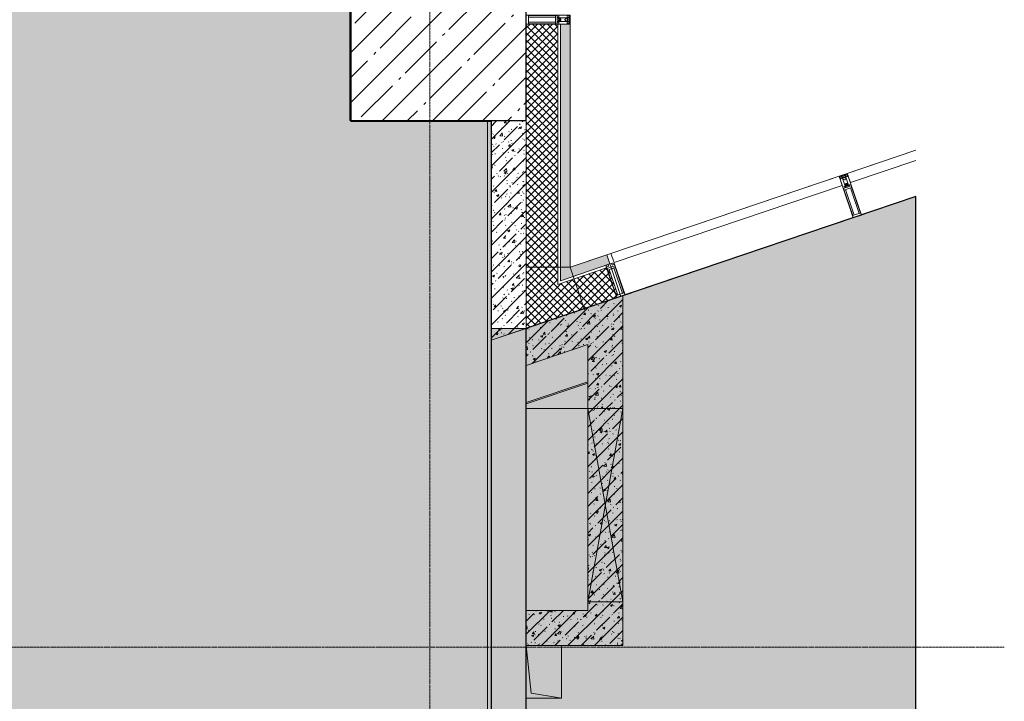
# Model space of a CAD drawing. Header units: millimetres. Extents: x 42571 to 146629, y -34435 to 73146.
# Tile 73 of 93: x 72457 to 78064, y -5922 to -2039. Entities that reach past the tile are written whole.
import ezdxf

# ---------------------------------------------------------------- set-up
doc = ezdxf.new("R2010")
doc.units = ezdxf.units.MM
doc.linetypes.add('-d1-01', pattern=[1, 0, -1])
doc.linetypes.add('-D1d1-15x02', pattern=[19, 15, -2, 0, -2])
doc.layers.get('Defpoints').update_dxf_attribs({"color": 31})
for name, color, linetype, lineweight in [('_0', 7, 'Continuous', 13), ('Импосты витража', 7, 'Continuous', 5), ('Несущие колонны', 7, 'Continuous', 5), ('Оборудование', 7, 'Continuous', 5), ('Общие ребра', 7, 'Continuous', 5), ('Окна', 7, 'Continuous', 5), ('Оси', 7, 'Continuous', 5), ('Основа _2_', 7, 'Continuous', 5), ('Отделка 2 _5_', 7, 'Continuous', 5), ('Панели витража', 7, 'Continuous', 5), ('Перекрытия', 7, 'Continuous', 5), ('Стены', 7, 'Continuous', 5), ('Термическая_воздушная прослойка _3_', 7, 'Continuous', 5), ('Элементы узлов', 7, 'Continuous', 5)]:
    doc.layers.add(name, color=color, linetype=linetype, lineweight=lineweight)
doc.layers.add('_Разделитель помещений_', color=7, linetype='-d1-01', lineweight=5, true_color=0x0080c0)
pattern_1 = [(45, (0, 0), (-21.2132034, 21.2132034), []), (135, (0, 0), (-21.2132034, -21.2132034), [])]
pattern_2 = [(45, (-51337.11, -26686.75), (-75.43415, 75.43415), [106.68, -17.78, 3.556, -17.78]), (45, (-51337.11, -26611.36), (-75.43415, 75.43415), []), (50, (-51337.11, -26686.75), (127.52922, -11.15758), [13.335, -146.685]), (355, (-51337.11, -26686.75), (-24.66966, 133.74002), [10.668, -117.348]), (100.451, (-51326.49, -26687.68), (102.85973, 122.58178), [11.333, -124.663]), (46.184, (-51337.11, -26651.19), (189.75516, -29.43036), [20.002, -220.027]), (96.636, (-51321.3, -26653.64), (166.1822, 173.1996), [17, -186.995]), (351.184, (-51337.11, -26651.19), (166.18393, 173.19757), [16.002, -176.022]), (21, (-51319.33, -26660.08), (106.13027, -71.58603), [13.335, -146.685]), (326, (-51319.33, -26660.08), (43.26188, 128.93175), [10.668, -117.348]), (71.451, (-51310.49, -26666.04), (149.39198, 57.34505), [11.333, -124.663]), (37.5, (-51337.114, -26686.746), (2.162228, 59.188357), [3.353, -112.573, 3.353, -115.773, -117.793]), (37.5, (-51337.114, -26686.746), (2.162228, 59.188357), [-235.052, 3.353, -114.44]), (7.5, (-51337.114, -26686.746), (46.773857, 70.126152), [3.353, -64.567, 3.353, -109.906, -44.894]), (7.5, (-51337.114, -26686.746), (46.773857, 70.126152), [-181.178, 3.353, -41.542]), (327.5, (-51376.763, -26686.746), (94.913671, -4.010093), [3.353, -41.097, 3.353, -135.331, -184.023]), (327.5, (-51376.763, -26686.746), (94.913671, -4.010093), [-183.134, 3.353, -180.67]), (317.5, (-51394.54, -26686.75), (103.69057, 17.79882), [3.353, -54.432, 3.353, -88.748, -130.683]), (317.5, (-51394.54, -26686.75), (103.69057, 17.79882), [-149.885, 3.353, -127.33])]

# ---------------------------------------------------------------- blocks, each defined once
blk = doc.blocks.new('Rectangular Mullion - R_StandardFrame_50Wx250H-4945963-50_AS_Plan_L01_Маркировочный - зависимый 4')
at = {"layer": 'Импосты витража'}
for p, q in [((84358.7, 58693.5), (84590.8, 58772)), ((84590.8, 58772), (84358.7, 58693.5)), ((84670.9, 58535.2), (84658.5, 58531)), ((84670.9, 58535.2), (84658.5, 58531))]:
    blk.add_line(p, q, dxfattribs=at)
blk = doc.blocks.new('Quad Corner Mullion - Q_0_250_-125-4666080-50_AS_Plan_L01_Маркировочный - зависимый 4')
at = {"layer": 'Импосты витража', "lineweight": 9}
for p, q in [((348.6, 250), (0, 250)), ((0, 250), (0, 0)), ((236.8, -80.2), (348.6, 250)), ((0, 0), (236.8, -80.2))]:
    blk.add_line(p, q, dxfattribs=at)
blk = doc.blocks.new('System Panel - A_PAN_Glass-4472553-50_AS_Plan_L01_Маркировочный - зависимый 4')
at = {"layer": 'Панели витража'}
for p, q in [((685.6, 0), (-685.6, 0)), ((685.6, -55), (685.6, 0)), ((-685.6, 0), (-685.6, -55)), ((-685.6, -55), (685.6, -55))]:
    blk.add_line(p, q, dxfattribs=at)
blk = doc.blocks.new('Rectangular Mullion - R_StandardFrame_50Wx250H-4472552-50_AS_Plan_L01_Маркировочный - зависимый 4')
at = {"layer": 'Импосты витража'}
for p, q in [((84590.8, 58772), (85913.2, 59219.6)), ((85913.2, 59219.6), (84590.8, 58772)), ((85993.4, 58982.8), (84670.9, 58535.2)), ((85993.4, 58982.8), (84670.9, 58535.2))]:
    blk.add_line(p, q, dxfattribs=at)
blk = doc.blocks.new('Rectangular Mullion - 50Wx250H-4125530-50_AS_Plan_L01_Маркировочный - зависимый 4')
at = {"layer": 'Элементы узлов'}
for p, q in [((0, 250), (-25, 250)), ((-25, 250), (-25, 237.3)), ((-25, 65.2), (-25, 250)), ((-25, 250), (0, 250)), ((-23, 237.3), (0, 237.3)), ((-23, 237.3), (0, 237.3)), ((-23, 237.3), (-23, 73.6)), ((0, 237.3), (-14.9, 237.3)), ((-14.9, 237.3), (-14.9, 84)), ((-14.9, 84), (-14.9, 237.3)), ((25, 250), (0, 250)), ((25, 250), (0, 250)), ((14.9, 237.3), (0, 237.3)), ((0, 237.3), (23, 237.3)), ((23, 237.3), (0, 237.3)), ((14.9, 84), (14.9, 237.3)), ((14.9, 84), (14.9, 237.3)), ((23, 237.3), (23, 73.6)), ((25, 237.3), (25, 250)), ((25, 65.2), (25, 250)), ((-25, 73.6), (-25, 65.2)), ((-25, 65.2), (-25, 60.2)), ((-10, 65.2), (-25, 65.2)), ((-25, 65.2), (-25, 60.2)), ((-25, 65.2), (-10, 65.2)), ((-10, 65.2), (-25, 65.2)), ((0, 84), (-23, 84)), ((-23, 84), (-23, 73.6)), ((0, 84), (-23, 84)), ((-23, 73.6), (0, 73.6)), ((0, 73.6), (-23, 73.6)), ((-0.5, 73.6), (-23, 73.6)), ((-14.9, 84), (0, 84)), ((-10, 55), (-10, 65.2)), ((-10, 65.2), (-10, 55)), ((-10, 55), (-10, 65.2)), ((0, 84), (14.9, 84)), ((23, 84), (0, 84)), ((0, 84), (0, 73.6)), ((0, 84), (23, 84)), ((0, 73.6), (0, 84)), ((0, 73.6), (23, 73.6)), ((23, 73.6), (0, 73.6)), ((0.5, 73.6), (23, 73.6)), ((10, 65.2), (10, 55)), ((25, 65.2), (10, 65.2)), ((10, 55), (10, 65.2)), ((10, 65.2), (25, 65.2)), ((10, 65.2), (25, 65.2)), ((10, 55), (10, 65.2)), ((23, 73.6), (23, 84)), ((25, 65.2), (25, 73.6)), ((25, 65.2), (25, 60.2)), ((25, 60.2), (25, 65.2)), ((-10, 55), (-14, 55)), ((-14, 55), (-10, 55)), ((-10, 55), (0, 55)), ((0, 55), (-10, 55)), ((0, 55), (10, 55)), ((0, 55), (10, 55)), ((10, 55), (14, 55)), ((10, 55), (14, 55))]:
    blk.add_line(p, q, dxfattribs=at)
for centre, start, end in [((-14, 69.1), 218.9723, 270), ((-14, 69.1), 218.9723, 270), ((-14, 69.1), 218.9723, 270), ((14, 69.1), 270, 321.0277), ((14, 69.1), 270, 321.0277), ((14, 69.1), 270, 321.0277)]:
    blk.add_arc(centre, 14.1, start, end, dxfattribs=at)
blk = doc.blocks.new('Rectangular Mullion - R_InvisibleFrame_50Wx250H-4666082-50_AS_Plan_L01_Маркировочный - зависимый 4')
at = {"layer": 'Импосты витража', "lineweight": 9}
for p, q in [((-50, 60), (-50, 250)), ((-50, 250), (0, 250)), ((0, 250), (0, 60))]:
    blk.add_line(p, q, dxfattribs=at)
blk = doc.blocks.new('System Panel - A_PAN_Glass-4321035-50_AS_Plan_L01_Маркировочный - зависимый 4')
at = {"layer": 'Панели витража'}
for p, q in [((-312.3, 0), (-725, 0)), ((-725, 0), (-725, -55)), ((-725, -55), (-330.9, -55))]:
    blk.add_line(p, q, dxfattribs=at)
blk = doc.blocks.new('Rectangular Mullion - R_StandardFrame_50Wx250H-2987093-50_AS_Plan_L01_Маркировочный - зависимый 4')
at = {"layer": 'Импосты витража'}
for p, q in [((85913.2, 59219.6), (86327.8, 59360)), ((86327.8, 59360), (85913.2, 59219.6)), ((86327.8, 59096.1), (85993.4, 58982.8)), ((86327.8, 59096.1), (85993.4, 58982.8))]:
    blk.add_line(p, q, dxfattribs=at)
blk = doc.blocks.new('Rectangular Mullion - 50Wx250H-V11-50_AS_Plan_L01_Маркировочный - зависимый 4')
at = {"layer": 'Элементы узлов'}
for p, q in [((-25, 65.2), (-25, 250)), ((-25, 250), (0, 250)), ((-23, 237.3), (0, 237.3)), ((-23, 237.3), (-23, 73.6)), ((-14.9, 84), (-14.9, 237.3)), ((25, 250), (0, 250)), ((23, 237.3), (0, 237.3)), ((14.9, 84), (14.9, 237.3)), ((23, 237.3), (23, 73.6)), ((25, 65.2), (25, 250)), ((-14, 65.2), (-25, 65.2)), ((0, 84), (-23, 84)), ((-0.5, 73.6), (-23, 73.6)), ((-14, 71.3), (-14, 65.2)), ((-10, 71.3), (-14, 71.3)), ((-10, 53), (-10, 71.3)), ((-7, 65.2), (-5.9, 67.3)), ((-7, 65.2), (-7, 54.7)), ((-4.1, 67.3), (-5.9, 67.3)), ((-4.1, 67.3), (-2.9, 65.1)), ((-2.9, 65.1), (-2.9, 54.6)), ((0, 84), (23, 84)), ((0.5, 73.6), (23, 73.6)), ((4.1, 67.3), (2.9, 65.1)), ((2.9, 65.1), (2.9, 54.6)), ((4.1, 67.3), (5.9, 67.3)), ((7, 65.2), (5.9, 67.3)), ((7, 65.2), (7, 54.7)), ((10, 71.3), (14, 71.3)), ((10, 53), (10, 71.3)), ((14, 71.3), (14, 65.2)), ((14, 65.2), (25, 65.2)), ((-23.8, 14.6), (-25, 14.2)), ((-25, 0), (-25, 14.2)), ((-22.3, 17), (-23.8, 17)), ((-23.8, 17), (-23.8, 14.6)), ((-22.5, 10.6), (-23.8, 14.6)), ((-22.5, 10.6), (-23.7, 9.9)), ((-23.7, 1.3), (-23.7, 9.9)), ((-23.7, 1.3), (-11.8, 1.3)), ((-23.2, 10.2), (-22.5, 8)), ((-22.5, 8), (-22.5, 4.5)), ((-21.3, 4.5), (-22.5, 4.5)), ((-22.3, 17), (-22.3, 16)), ((-22.3, 16), (-21.3, 16)), ((-19, 17.6), (-21.3, 16)), ((-21.3, 4.5), (-21.3, 6.5)), ((-21.3, 6.5), (-14.2, 6.5)), ((-18.4, 16.6), (-19, 17.6)), ((-7.4, 16.6), (-18.4, 16.6)), ((-14.2, 6.5), (-14.2, 4.5)), ((-13.2, 4.5), (-14.2, 4.5)), ((-13.2, 4.5), (-12.2, 7.2)), ((-12.7, 7.6), (-11.3, 11.4)), ((-12.7, 7.6), (-11.8, 6.9)), ((-12.2, 9), (-12.2, 14.8)), ((-12.2, 14.8), (0, 14.8)), ((-11.8, 1.3), (-11.8, 6.9)), ((-10.5, 11.2), (-11.3, 11.4)), ((-10.5, 1.5), (-10.5, 11.2)), ((-4.8, 1.5), (-10.5, 1.5)), ((-8.7, 53), (-10, 53)), ((-10, 53), (-10, 17)), ((-10, 17), (-7.5, 17)), ((-8.7, 53), (-7, 54.7)), ((-8.5, 23), (-1.5, 30)), ((-8.5, 18.5), (-8.5, 23)), ((-7.5, 18.5), (-8.5, 18.5)), ((-7.5, 17), (-7.5, 18.5)), ((-7.4, 18), (-7.4, 16.6)), ((-2.6, 18), (-7.4, 18)), ((0, 8), (-4.8, 8)), ((-4.8, 1.5), (-4.8, 8)), ((-1.3, 53), (-2.9, 54.6)), ((-2.6, 18), (-2.6, 16.8)), ((-2.6, 16.8), (0, 16.8)), ((-1.5, 30), (0, 30)), ((0, 53), (-1.3, 53)), ((0, 53), (1.3, 53)), ((1.5, 30), (0, 30)), ((2.6, 16.8), (0, 16.8)), ((0, 14.8), (0, 16.8)), ((0, 14.8), (0, 16.8)), ((12.2, 14.8), (0, 14.8)), ((0, 0), (0, 8)), ((0, 8), (4.8, 8)), ((0, 0), (0, 8)), ((1.3, 53), (2.9, 54.6)), ((8.5, 23), (1.5, 30)), ((2.6, 18), (2.6, 16.8)), ((2.6, 18), (7.4, 18)), ((4.8, 1.5), (4.8, 8)), ((4.8, 1.5), (10.5, 1.5)), ((8.7, 53), (7, 54.7)), ((7.4, 18), (7.4, 16.6)), ((7.4, 16.6), (18.4, 16.6)), ((7.5, 18.5), (8.5, 18.5)), ((7.5, 17), (7.5, 18.5)), ((10, 17), (7.5, 17)), ((8.5, 18.5), (8.5, 23)), ((8.7, 53), (10, 53)), ((10, 53), (10, 17)), ((10.5, 11.2), (11.3, 11.4)), ((10.5, 1.5), (10.5, 11.2)), ((12.7, 7.6), (11.3, 11.4)), ((12.7, 7.6), (11.8, 6.9)), ((11.8, 1.3), (11.8, 6.9)), ((23.7, 1.3), (11.8, 1.3)), ((12.2, 9), (12.2, 14.8)), ((13.2, 4.5), (12.2, 7.2)), ((13.2, 4.5), (14.2, 4.5)), ((21.3, 6.5), (14.2, 6.5)), ((14.2, 6.5), (14.2, 4.5)), ((18.4, 16.6), (19, 17.6)), ((19, 17.6), (21.3, 16)), ((22.3, 16), (21.3, 16)), ((21.3, 4.5), (21.3, 6.5)), ((21.3, 4.5), (22.5, 4.5)), ((22.3, 17), (22.3, 16)), ((22.3, 17), (23.8, 17)), ((22.5, 10.6), (23.8, 14.6)), ((22.5, 10.6), (23.7, 9.9)), ((23.2, 10.2), (22.5, 8)), ((22.5, 8), (22.5, 4.5)), ((23.7, 1.3), (23.7, 9.9)), ((23.8, 17), (23.8, 14.6)), ((23.8, 14.6), (25, 14.2)), ((25, 0), (25, 14.2)), ((-25, 0), (0, 0)), ((25, 0), (0, 0))]:
    blk.add_line(p, q, dxfattribs=at)
for centre, start, end in [((-0.5, 73.1), 360, 90), ((0.5, 73.1), 90, 180)]:
    blk.add_arc(centre, 0.5, start, end, dxfattribs=at)
blk = doc.blocks.new('Rectangular Mullion - R_StandardFrame_50Wx250H-4321028-50_AS_Plan_L01_Маркировочный - зависимый 4')
at = {"layer": 'Импосты витража', "lineweight": 9}
for p, q in [((-25, 0), (-25, 250)), ((-25, 250), (25, 250)), ((25, 250), (25, 0)), ((25, 0), (-25, 0))]:
    blk.add_line(p, q, dxfattribs=at)
blk = doc.blocks.new('Rectangular Mullion - R_StandardFrame_50Wx250H-4945964-50_AS_Plan_L01_Маркировочный - зависимый 4')
at = {"layer": 'Импосты витража'}
for p, q in [((84108.7, 58345.7), (84108.7, 60103.4)), ((84108.7, 58345.7), (84108.7, 60103.4)), ((84358.7, 60103.4), (84358.7, 58693.5)), ((84358.7, 58693.5), (84358.7, 60103.4))]:
    blk.add_line(p, q, dxfattribs=at)
blk = doc.blocks.new('Rectangular Mullion - R_StandardFrame_50Wx250H-4489988-50_AS_Plan_L01_Маркировочный - зависимый 4')
at = {"layer": 'Импосты витража', "lineweight": 9}
for p, q in [((-25, 0), (-25, 250)), ((-25, 250), (25, 250)), ((25, 250), (25, 0)), ((25, 0), (-25, 0))]:
    blk.add_line(p, q, dxfattribs=at)
blk = doc.blocks.new('RST_AR_KMN_R22_SLB_FCD_rvt-1-50_AS_Plan_L01_Маркировочный - зависимый 4')
at = {"layer": 'Стены'}
h = blk.add_hatch(dxfattribs=at)
h.set_pattern_fill('FP_13', color=256, style=0, pattern_type=2)
h.set_pattern_definition(pattern_1)
h.paths.add_polyline_path([(84108.7, 58534.9), (84288.7, 58595.9), (84288.7, 60078.4), (84108.7, 60078.4), (84108.7, 58550.8)])
at = {"layer": 'Стены', "true_color": 0xeff9fa}
for points in [[(84303.7, 58674.8), (84358.7, 58693.5), (84358.7, 60078.4), (84303.7, 60078.4), (84303.7, 58891)], [(84303.7, 58616.8), (84584.7, 58711.9), (84567.1, 58764), (84303.7, 58674.8)]]:
    blk.add_hatch(color=7, dxfattribs=at).paths.add_polyline_path(points)
at = {"layer": 'Стены'}
h = blk.add_hatch(dxfattribs=at)
h.set_pattern_fill('FP_13', color=256, style=0, pattern_type=2)
h.set_pattern_definition(pattern_1)
h.paths.add_polyline_path([(84108.7, 58344.9), (84623.6, 58519.2), (84619.5, 58531.2), (84629.1, 58534.4), (84579.9, 58679.7), (84572.2, 58677.1), (84568.9, 58686.9), (84566.8, 58686.9), (84565.9, 58689.7), (84108.7, 58534.9)])
at = {"layer": 'Общие ребра'}
for p, q in [((84288.7, 58669.8), (84288.7, 60078.4)), ((84303.7, 58674.8), (84303.7, 60078.4)), ((84584.7, 58711.9), (84303.7, 58616.8)), ((84565.9, 58689.7), (84288.7, 58595.9)), ((84288.7, 58611.7), (84288.7, 58669.8)), ((84303.7, 58616.8), (84303.7, 58674.8)), ((84288.7, 58595.9), (84288.7, 58611.7))]:
    blk.add_line(p, q, dxfattribs=at)
at = {"layer": 'Отделка 2 _5_'}
for p, q in [((84358.7, 60078.4), (84303.7, 60078.4)), ((84358.7, 58693.5), (84358.7, 60078.4)), ((84567.1, 58764), (84358.7, 58693.5)), ((84584.7, 58711.9), (84567.1, 58764))]:
    blk.add_line(p, q, dxfattribs=at)
at = {"layer": 'Термическая_воздушная прослойка _3_'}
for p, q in [((84108.7, 60078.4), (84108.7, 58608.8)), ((84288.7, 60078.4), (84108.7, 60078.4)), ((84303.7, 60078.4), (84288.7, 60078.4)), ((84589.5, 58697.7), (84584.7, 58711.9)), ((84647.3, 58527.2), (84589.5, 58697.7)), ((84108.7, 58608.8), (84108.7, 58550.8)), ((84108.7, 58550.8), (84108.7, 58534.9)), ((84108.7, 58534.9), (84108.7, 58344.9)), ((84108.7, 58344.9), (84647.3, 58527.2))]:
    blk.add_line(p, q, dxfattribs=at)
at = {"layer": 'Импосты витража', "lineweight": 5, "extrusion": (0, 0, -1)}
for name, p, rotation in [('Rectangular Mullion - 50Wx250H-V11-50_AS_Plan_L01_Маркировочный - зависимый 4', (-84358.7, 60103.4), 270), ('Rectangular Mullion - R_StandardFrame_50Wx250H-4489988-50_AS_Plan_L01_Маркировочный - зависимый 4', (-84358.7, 60103.4), 270), ('Rectangular Mullion - 50Wx250H-V11-50_AS_Plan_L01_Маркировочный - зависимый 4', (-85913.2, 59219.6), 161.2993800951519), ('Rectangular Mullion - R_StandardFrame_50Wx250H-4321028-50_AS_Plan_L01_Маркировочный - зависимый 4', (-85913.2, 59219.6), 161.2993800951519), ('Rectangular Mullion - 50Wx250H-4125530-50_AS_Plan_L01_Маркировочный - зависимый 4', (-84567.1, 58764), 161.2993800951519), ('Rectangular Mullion - R_InvisibleFrame_50Wx250H-4666082-50_AS_Plan_L01_Маркировочный - зависимый 4', (-84590.8, 58772), 161.2993800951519)]:
    blk.add_blockref(name, p, dxfattribs=dict(at, rotation=rotation))
at = {"layer": 'Импосты витража', "lineweight": 5}
for name in ['Rectangular Mullion - R_StandardFrame_50Wx250H-4945964-50_AS_Plan_L01_Маркировочный - зависимый 4', 'Rectangular Mullion - R_StandardFrame_50Wx250H-2987093-50_AS_Plan_L01_Маркировочный - зависимый 4', 'Rectangular Mullion - R_StandardFrame_50Wx250H-4472552-50_AS_Plan_L01_Маркировочный - зависимый 4', 'Rectangular Mullion - R_StandardFrame_50Wx250H-4945963-50_AS_Plan_L01_Маркировочный - зависимый 4']:
    blk.add_blockref(name, (0, 0), dxfattribs=at)
at = {"layer": 'Импосты витража', "lineweight": 5, "rotation": 198.7006199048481}
blk.add_blockref('Quad Corner Mullion - Q_0_250_-125-4666080-50_AS_Plan_L01_Маркировочный - зависимый 4', (84358.7, 58693.5), dxfattribs=at)
at = {"layer": 'Панели витража', "lineweight": 5, "rotation": 18.70061990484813}
for name, p in [('System Panel - A_PAN_Glass-4321035-50_AS_Plan_L01_Маркировочный - зависимый 4', (86623.6, 59460.1)), ('System Panel - A_PAN_Glass-4472553-50_AS_Plan_L01_Маркировочный - зависимый 4', (85240.2, 58991.8))]:
    blk.add_blockref(name, p, dxfattribs=at)
blk = doc.blocks.new('A_MEQ_OpeningShaft-Rectangular - ОВ-12482147-50_AS_Plan_L01_Маркировочный - зависимый 4')
at = {"layer": 'Элементы узлов', "transparency": 33554636}
blk.add_hatch(color=256, dxfattribs=at).paths.add_polyline_path([(0, 0), (0, -200), (28.6, -28.6), (299.5, 0), (107.3, 0)])
at = {"layer": 'Элементы узлов'}
for p, q in [((300, 0), (0, 0)), ((0, 0), (0, -200)), ((28.6, -28.6), (0, -200)), ((0, -200), (28.6, -28.6)), ((299.6, 0), (28.6, -28.6)), ((28.6, -28.6), (299.6, 0)), ((0, -200), (299.5, -200)), ((0, -200), (299.5, -200))]:
    blk.add_line(p, q, dxfattribs=at)
blk = doc.blocks.new('A_MEQ_OpeningWall-Rectangular - ОВ-16000833-50_AS_Plan_L01_Маркировочный - зависимый 4')
at = {"layer": 'Элементы узлов', "true_color": 0x808080, "transparency": 33554585}
blk.add_hatch(color=8, dxfattribs=at).paths.add_polyline_path([(675, 100), (-425, 100), (-425, -100), (675, -100)])
at = {"layer": 'Окна'}
for p, q in [((-425, 100), (-425, -100)), ((675, 100), (675, -100))]:
    blk.add_line(p, q, dxfattribs=at)
at = {"layer": 'Элементы узлов'}
for p, q in [((675, 100), (-425, -100)), ((-425, 100), (675, -100)), ((675, 100), (-425, 100)), ((-425, 100), (-425, -100)), ((675, -100), (675, 100)), ((-425, -100), (675, -100))]:
    blk.add_line(p, q, dxfattribs=at)
blk = doc.blocks.new('A$Cdea34fad')
at = {"layer": 'Несущие колонны'}
h = blk.add_hatch(dxfattribs=at)
h.set_pattern_fill('FP_7', color=256, style=0, pattern_type=2)
h.set_pattern_definition([(45, (-51337.11, -26686.75), (-142.5612, 142.5612), []), (45, (-51194.55, -26686.75), (-142.5612, 142.5612), [252.016, -50.403, 16.764, -33.639])])
h.paths.add_polyline_path([(32771.6, 32841.6), (32771.6, 33841.6), (31771.6, 33841.6), (31771.6, 32841.6), (32571.6, 32841.6)])
at = {"layer": 'Стены'}
h = blk.add_hatch(dxfattribs=at)
h.set_pattern_fill('FP_6', color=256, style=0, pattern_type=2)
h.set_pattern_definition(pattern_2)
h.paths.add_polyline_path([(32571.6, 31590.7), (32771.6, 31658.4), (32771.6, 32841.6), (32571.6, 32841.6), (32571.6, 31591.3)])
h = blk.add_hatch(dxfattribs=at)
h.set_pattern_fill('FP_6', color=256, style=0, pattern_type=2)
h.set_pattern_definition(pattern_2)
h.paths.add_polyline_path([(32771.6, 31447.2), (33321.6, 31633.4), (33321, 31844.3), (32771.6, 31658.4), (32771.6, 31568.4)])
h = blk.add_hatch(dxfattribs=at)
h.set_pattern_fill('FP_6', color=256, style=0, pattern_type=2)
h.set_pattern_definition(pattern_2)
h.paths.add_polyline_path([(32771.6, 28391.6), (32771.6, 31658.4), (32571.6, 31658.4), (32571.6, 28391.6)])
h = blk.add_hatch(dxfattribs=at)
h.set_pattern_fill('FP_6', color=256, style=0, pattern_type=2)
h.set_pattern_definition(pattern_2)
h.paths.add_polyline_path([(33121.6, 30051.6), (33321.6, 30051.6), (33321.6, 30101.6), (33121.6, 30101.6)])
h.paths.add_polyline_path([(33121.6, 31201.6), (33321.6, 31201.6), (33321.6, 31633.4), (33121.6, 31565.7)])
h = blk.add_hatch(dxfattribs=at)
h.set_pattern_fill('FP_6', color=256, style=0, pattern_type=2)
h.set_pattern_definition(pattern_2)
h.paths.add_polyline_path([(33121.6, 30101.6), (33321.6, 30101.6), (33321.6, 31201.6), (33121.6, 31201.6), (33121.6, 30932.2)])
h = blk.add_hatch(dxfattribs=at)
h.set_pattern_fill('FP_6', color=256, style=0, pattern_type=2)
h.set_pattern_definition(pattern_2)
h.paths.add_polyline_path([(33321.6, 29851.6), (33321.6, 30051.6), (32771.6, 30051.6), (32771.6, 29851.6), (32923.3, 29851.6)])
at = {"layer": '_Разделитель помещений_'}
for p, q in [((32771.6, 33841.6), (32771.6, 31659)), ((32771.6, 31658.4), (32771.6, 19791.6))]:
    blk.add_line(p, q, dxfattribs=at)
at = {"layer": 'Несущие колонны'}
for q in [(31771.6, 33841.6), (32571.6, 32841.6)]:
    blk.add_line((31771.6, 32841.6), q, dxfattribs=at)
at = {"layer": 'Несущие колонны', "lineweight": 25}
for p, q in [((32771.6, 32841.6), (32771.6, 33841.6)), ((32571.6, 32841.6), (32771.6, 32841.6))]:
    blk.add_line(p, q, dxfattribs=at)
at = {"layer": 'Общие ребра'}
for p, q in [((31771.6, 32841.6), (31771.6, 33841.6)), ((32571.6, 32841.6), (31771.6, 32841.6))]:
    blk.add_line(p, q, dxfattribs=at)
at = {"layer": 'Оси', "linetype": '-D1d1-15x02'}
for p, q in [((32221.6, 1821.3), (32221.6, 46687.7)), ((800, 29841.6), (35493.8, 29841.6))]:
    blk.add_line(p, q, dxfattribs=at)
at = {"layer": 'Основа _2_', "lineweight": 9}
for p, q in [((32571.6, 31658.4), (32571.6, 32841.6)), ((32771.6, 32841.6), (32571.6, 32841.6)), ((32571.6, 32841.6), (32571.6, 31591.3)), ((32771.6, 31658.4), (32771.6, 32841.6)), ((33321.6, 31844.5), (32771.6, 31658.4)), ((33321.6, 31633.4), (33321.6, 31844.5)), ((32771.6, 31658.4), (32571.6, 31658.4)), ((32571.6, 31658.4), (32571.6, 28391.6)), ((32571.6, 31590.7), (32571.6, 31658.4)), ((32571.6, 31590.7), (32771.6, 31658.4)), ((33321.6, 30051.6), (33321.6, 31633.4)), ((32571.6, 31590.7), (32571.6, 31591.3)), ((32571.6, 31591.3), (32571.6, 31590.7)), ((32571.6, 28391.6), (32571.6, 31590.7)), ((32771.6, 31447.2), (33121.6, 31565.7)), ((33121.6, 31565.7), (33121.6, 30051.6)), ((32771.6, 30051.6), (32771.6, 31447.2)), ((33121.6, 30051.6), (32771.6, 30051.6)), ((33321.6, 29851.6), (33321.6, 30051.6)), ((32771.6, 28391.6), (32771.6, 29851.6)), ((32771.6, 29851.6), (33321.6, 29851.6))]:
    blk.add_line(p, q, dxfattribs=at)
at = {"layer": 'Отделка 2 _5_'}
for p, q in [((31766.6, 33841.6), (31766.6, 32841.6)), ((31766.6, 32841.6), (31771.6, 32841.6)), ((31771.6, 32841.6), (31771.6, 32836.6)), ((31771.6, 32836.6), (32571.6, 32836.6)), ((32571.6, 32841.6), (32551.6, 32841.6)), ((32551.6, 32841.6), (32551.6, 28391.6)), ((32571.6, 32836.6), (32571.6, 32841.6))]:
    blk.add_line(p, q, dxfattribs=at)
at = {"layer": 'Перекрытия'}
for p, q in [((31771.6, 33841.6), (31771.6, 32841.6)), ((31771.6, 32841.6), (31771.6, 33841.6)), ((32771.6, 33841.6), (32771.6, 31659)), ((31771.6, 32841.6), (32571.6, 32841.6)), ((32571.6, 32841.6), (31771.6, 32841.6)), ((32571.6, 32841.6), (32571.6, 28391.6)), ((32571.6, 28391.6), (32571.6, 32841.6)), ((33321.4, 31844.2), (34990.7, 32409.3)), ((33321.6, 31844.3), (34990.7, 32409.3)), ((34990.7, 32409.3), (33321.6, 31844.3)), ((33321.6, 29851.6), (33321.6, 31844.3)), ((33321.6, 31844.3), (33321.6, 29851.6)), ((33121.6, 31354.3), (32771.6, 31235.9)), ((32771.6, 30051.6), (32771.6, 31201.6)), ((32771.6, 31201.6), (33121.6, 31201.6)), ((33121.6, 31201.6), (32771.6, 31201.6)), ((32771.6, 31201.6), (32771.6, 30051.6)), ((33121.6, 31201.6), (33121.6, 30051.6)), ((33121.6, 30051.6), (33121.6, 31201.6)), ((33121.6, 30051.6), (32771.6, 30051.6)), ((32771.6, 30051.6), (33121.6, 30051.6)), ((32771.6, 27591.6), (32771.6, 29851.6)), ((32771.6, 29851.6), (32771.6, 27591.6)), ((32971.6, 29851.6), (33321.6, 29851.6)), ((33321.6, 29851.6), (32971.6, 29851.6))]:
    blk.add_line(p, q, dxfattribs=at)
at = {"layer": 'Перекрытия', "color": 254, "true_color": 0xcccccc}
for p, q in [((32771.7, 29851.6), (32971.6, 29851.6)), ((32971.6, 29851.6), (32771.7, 29851.6))]:
    blk.add_line(p, q, dxfattribs=at)
at = {"layer": 'Стены'}
for p, q in [((32771.6, 33841.6), (32771.6, 31659)), ((32771.6, 31659), (32771.6, 33841.6)), ((32771.6, 31658.4), (32771.6, 22941.6)), ((32771.6, 31235.9), (32771.6, 31658.4)), ((32771.6, 31235.9), (32771.6, 31650.6)), ((32771.6, 31650.6), (32771.6, 31228.3)), ((32571.6, 31590.7), (32571.6, 31591.3)), ((33121.6, 31346.8), (32771.6, 31228.3)), ((32771.6, 30051.6), (32771.6, 31201.6))]:
    blk.add_line(p, q, dxfattribs=at)
at = {"layer": 'Термическая_воздушная прослойка _3_'}
for p, q in [((33368.7, 31861.1), (34990.7, 32410.2)), ((32571.6, 31590.4), (34990.7, 32409.3)), ((32571.6, 31591.3), (33321.5, 31845.1)), ((32571.6, 31590.4), (32571.6, 31590.7))]:
    blk.add_line(p, q, dxfattribs=at)
at = {"lineweight": 5}
blk.add_blockref('RST_AR_KMN_R22_SLB_FCD_rvt-1-50_AS_Plan_L01_Маркировочный - зависимый 4', (-51337.1, -26686.7), dxfattribs=at)
at = {"layer": 'Оборудование', "rotation": 90.00000026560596}
blk.add_blockref('A_MEQ_OpeningShaft-Rectangular - ОВ-12482147-50_AS_Plan_L01_Маркировочный - зависимый 4', (32771.6, 29552.1), dxfattribs=at)
at = {"layer": 'Окна', "color": 8, "true_color": 0x7f7f7f, "rotation": 269.9999999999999}
blk.add_blockref('A_MEQ_OpeningWall-Rectangular - ОВ-16000833-50_AS_Plan_L01_Маркировочный - зависимый 4', (33221.6, 30776.6), dxfattribs=at)

msp = doc.modelspace()

# ---------------------------------------------------------------- hatches: boundary and pattern name
at = {"layer": '_0', "transparency": 33554534}
h = msp.add_hatch(color=252, dxfattribs=at)
h.dxf.hatch_style = 1
h.paths.add_polyline_path([(62062.1, -414.4), (63942.1, -419.4), (63942.1, -1514.4), (64242.1, -1514.4), (64242.1, -414.4), (66642.1, -414.4), (66642.1, -3864.4), (63942.1, -3864.4), (63942.1, -4514.4), (62062.1, -4514.4)])
h.paths.add_polyline_path([(66992.1, -15814.4), (66992.1, -8084.4), (67412.1, -8084.4), (67412.1, -5944.4), (66992.1, -5944.4), (66992.1, -1734.4), (67692.1, -1734.4), (67692.1, 385.6), (66642.1, 385.7), (66642.1, 885.6), (71192.1, 885.6), (71192.1, -14.4), (72192.1, -14.4), (72192.1, 885.6), (75342.1, 885.5), (75342.1, -994.3), (75241.8, -994.3), (75241.8, -1614.4), (74342.1, -1614.4), (74342.1, -2614.4), (75142.1, -2614.4), (75142.1, -7064.4), (74342.1, -7064.4), (74342.1, -8064.4), (75142.1, -8064.4), (75142.2, -12514.4), (74342.1, -12514.4), (74342.1, -13414.4), (71992.1, -13414.4), (71992.1, -15814.4)])
h = msp.add_hatch(color=252, dxfattribs=at)
h.dxf.hatch_style = 1
h.paths.add_polyline_path([(77561.3, -3046.7), (75340.3, -3797.6), (75342.1, -29263.6), (77561.3, -29263.6), (77561.3, -16248.6), (77211.3, -16161.1), (77911.3, -15986.1), (77561.3, -15898.6)])

# ---------------------------------------------------------------- linework, layer by layer
at = {"layer": 'Defpoints', "linetype": 'ByBlock'}
msp.add_lwpolyline([(66992.1, -5944.4), (66992.1, -1734.4), (67692.1, -1734.4), (67692.1, 385.6), (66642.1, 385.7), (66642.1, 885.6), (71192.1, 885.6), (71192.1, -14.4), (72192.1, -14.4), (72192.1, 885.6), (75342.1, 885.5), (75342.1, -994.3), (75241.8, -994.3), (75241.8, -1614.4), (74342.1, -1614.4), (74342.1, -2614.4), (75142.1, -2614.4), (75142.1, -7064.4)], dxfattribs=at)
msp.add_lwpolyline([(77561.3, -3046.7), (75340.3, -3797.6), (75342.1, -29263.6), (77561.3, -29263.6), (77561.3, -16248.6), (77211.3, -16161.1), (77911.3, -15986.1), (77561.3, -15898.6)], close=True, dxfattribs=at)

# ---------------------------------------------------------------- block references
at = {"layer": 'Стены', "linetype": 'ByBlock'}
msp.add_blockref('A$Cdea34fad', (42570.5, -35456), dxfattribs=at)

doc.saveas('drawing.dxf')
